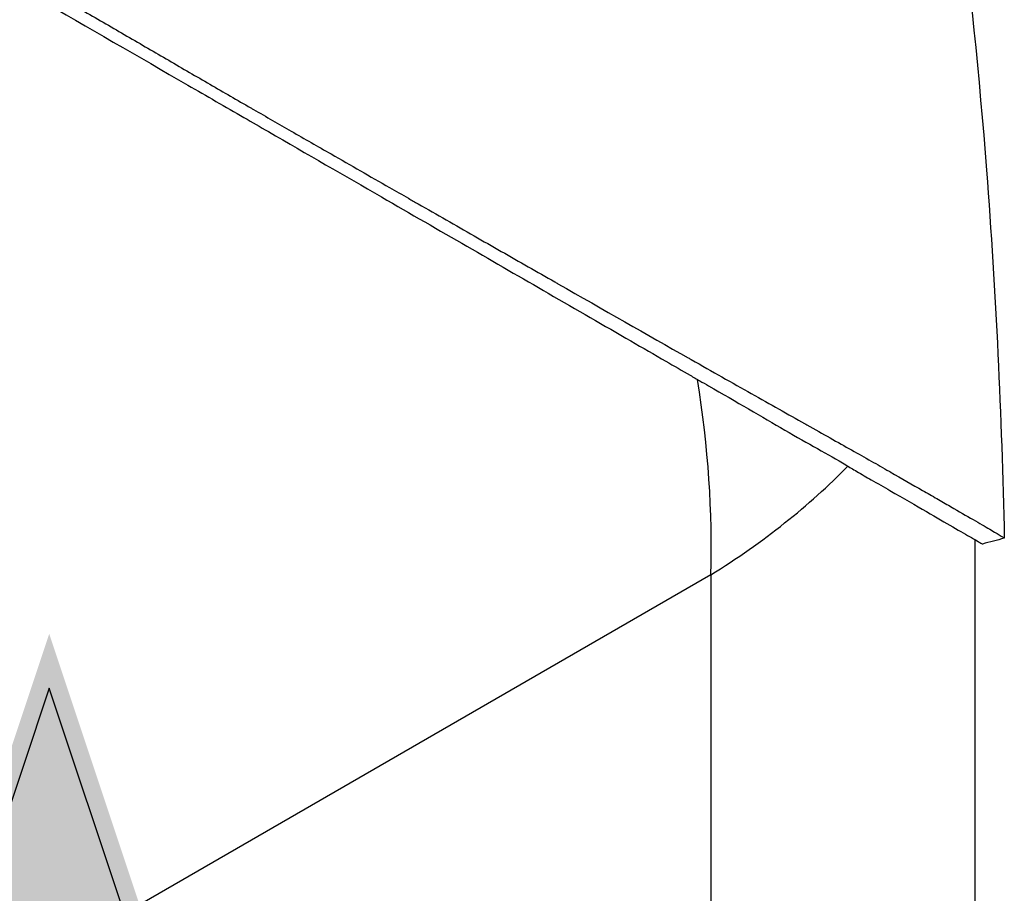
# Model space of a CAD drawing. Header units: millimetres. Extents: x 0 to 4378, y 0 to 2376.
# Tile 205 of 229: x 2745 to 2828, y 1260 to 1334. Entities that reach past the tile are written whole.
import ezdxf

# ---------------------------------------------------------------- set-up
doc = ezdxf.new("R2010")
doc.units = ezdxf.units.MM
doc.header["$LTSCALE"] = 0.2
doc.layers.add('01_Object Line', color=4, linetype='Continuous')
doc.layers.add('12_Before Rev.Num.', color=5, linetype='Continuous')

# ---------------------------------------------------------------- blocks, each defined once
blk = doc.blocks.new('A$C34d99101')
for p, q in [((57.959, 201.266), (57.955, 201.269)), ((59.515, 200.391), (59.518, 200.39)), ((64.624, 194.928), (64.624, 194.928)), ((76, 189.408), (76, 143.157)), ((53.74, 186.431), (-4.031, 153.077)), ((53.74, 186.431), (53.74, 119.724))]:
    blk.add_line(p, q)
for major_axis, start_param, end_param in [((35.649, -67.156), 0.806744, 1.054595), ((-75.983, -2.705), 2.334848, 2.582757)]:
    blk.add_ellipse((0, 217.458), major_axis=major_axis, ratio=0.599654, start_param=start_param, end_param=end_param)
for points, knots in [([(70.619, 267.565), (73.824, 252.024), (75.765, 236.267), (77.777, 210.201), (78.252, 199.858), (78.482, 189.525)], [0, 0, 0, 0, 5.23636, 5.23636, 8.67459, 8.67459, 8.67459, 8.67459]), ([(-40.622, 258.048), (-39.633, 257.478), (-38.617, 256.891), (-37.578, 256.29), (-37.058, 255.99), (-36.533, 255.685), (-36.002, 255.379), (-35.472, 255.072), (-34.937, 254.762), (-34.396, 254.449), (-33.316, 253.824), (-32.215, 253.186), (-31.096, 252.538), (-30.537, 252.213), (-29.972, 251.886), (-29.405, 251.557), (-28.838, 251.228), (-28.268, 250.898), (-27.694, 250.565), (-27.677, 250.555), (-27.66, 250.545), (-27.642, 250.535), (-26.49, 249.866), (-25.325, 249.19), (-24.146, 248.506), (-23.557, 248.164), (-22.965, 247.819), (-22.371, 247.474), (-21.777, 247.13), (-21.181, 246.784), (-20.584, 246.437), (-19.39, 245.743), (-18.19, 245.045), (-16.983, 244.344), (-15.815, 243.665), (-14.641, 242.982), (-13.468, 242.3), (-13.429, 242.278), (-13.391, 242.255), (-13.352, 242.233), (-10.96, 240.842), (-8.558, 239.445), (-6.165, 238.053), (-4.968, 237.357), (-3.775, 236.663), (-2.583, 235.971), (-1.392, 235.279), (-0.203, 234.589), (0.98, 233.902), (2.173, 233.211), (3.359, 232.522), (4.54, 231.837), (5.721, 231.151), (6.898, 230.469), (8.065, 229.79), (9.232, 229.112), (10.39, 228.439), (11.543, 227.771), (12.695, 227.103), (13.842, 226.439), (14.98, 225.782), (15.059, 225.737), (15.138, 225.691), (15.217, 225.646), (16.282, 225.031), (17.342, 224.423), (18.393, 223.82), (19.519, 223.174), (20.635, 222.534), (21.742, 221.9), (23.402, 220.948), (25.042, 220.009), (26.662, 219.082), (27.201, 218.774), (27.737, 218.467), (28.27, 218.162), (28.54, 218.008), (28.809, 217.854), (29.077, 217.701), (29.876, 217.244), (30.668, 216.791), (31.454, 216.342), (33.025, 215.443), (34.572, 214.56), (36.095, 213.691), (37.618, 212.822), (39.116, 211.967), (40.592, 211.125), (40.682, 211.074), (40.773, 211.022), (40.864, 210.97), (44.704, 208.781), (48.368, 206.697), (51.847, 204.72), (51.933, 204.671), (52.019, 204.623), (52.104, 204.574), (52.978, 204.078), (53.839, 203.59), (54.684, 203.112), (55.529, 202.635), (56.358, 202.168), (57.162, 201.715), (58.77, 200.809), (60.279, 199.962), (61.656, 199.186), (61.715, 199.153), (61.774, 199.119), (61.833, 199.086), (63.21, 198.31), (64.455, 197.61), (65.602, 196.962), (66.176, 196.639), (66.725, 196.328), (67.253, 196.029), (67.781, 195.73), (68.289, 195.441), (68.777, 195.161), (68.808, 195.144), (68.838, 195.126), (68.869, 195.109), (69.839, 194.553), (70.748, 194.034), (71.589, 193.552), (72.01, 193.311), (72.414, 193.079), (72.8, 192.857), (73.187, 192.635), (73.555, 192.424), (73.906, 192.222), (73.923, 192.212), (73.94, 192.202), (73.958, 192.192), (74.663, 191.786), (75.294, 191.421), (75.845, 191.101), (76.396, 190.781), (76.866, 190.507), (77.251, 190.28), (77.443, 190.167), (77.614, 190.066), (77.763, 189.977), (77.912, 189.888), (78.039, 189.811), (78.143, 189.748), (78.246, 189.685), (78.327, 189.634), (78.383, 189.598), (78.44, 189.561), (78.472, 189.538), (78.48, 189.528), (78.48, 189.528), (78.48, 189.528), (78.48, 189.528), (78.482, 189.526), (78.482, 189.524), (78.481, 189.524)], [0, 0, 0, 0, 0.0041991, 0.0041991, 0.0041991, 0.0062987, 0.0062987, 0.0062987, 0.0083983, 0.0083983, 0.0083983, 0.0125974, 0.0125974, 0.0125974, 0.014697, 0.014697, 0.014697, 0.0167965, 0.0167965, 0.0167965, 0.0168599, 0.0168599, 0.0168599, 0.0210764, 0.0210764, 0.0210764, 0.0231847, 0.0231847, 0.0231847, 0.025293, 0.025293, 0.025293, 0.0295096, 0.0295096, 0.0295096, 0.0335924, 0.0335924, 0.0335924, 0.0337261, 0.0337261, 0.0337261, 0.0420526, 0.0420526, 0.0420526, 0.0462159, 0.0462159, 0.0462159, 0.0503791, 0.0503791, 0.0503791, 0.0545745, 0.0545745, 0.0545745, 0.0587698, 0.0587698, 0.0587698, 0.0629602, 0.0629602, 0.0629602, 0.0671505, 0.0671505, 0.0671505, 0.0674414, 0.0674414, 0.0674414, 0.0713694, 0.0713694, 0.0713694, 0.0755743, 0.0755743, 0.0755743, 0.0818817, 0.0818817, 0.0818817, 0.0839768, 0.0839768, 0.0839768, 0.0850355, 0.0850355, 0.0850355, 0.0881892, 0.0881892, 0.0881892, 0.0944966, 0.0944966, 0.0944966, 0.1008041, 0.1008041, 0.1008041, 0.1011921, 0.1011921, 0.1011921, 0.1176445, 0.1176445, 0.1176445, 0.1180502, 0.1180502, 0.1180502, 0.1221943, 0.1221943, 0.1221943, 0.1263384, 0.1263384, 0.1263384, 0.1346266, 0.1346266, 0.1346266, 0.1349824, 0.1349824, 0.1349824, 0.143338, 0.143338, 0.143338, 0.1475158, 0.1475158, 0.1475158, 0.1516936, 0.1516936, 0.1516936, 0.1519551, 0.1519551, 0.1519551, 0.160293, 0.160293, 0.160293, 0.164462, 0.164462, 0.164462, 0.168631, 0.168631, 0.168631, 0.1688379, 0.1688379, 0.1688379, 0.1772635, 0.1772635, 0.1772635, 0.1856891, 0.1856891, 0.1856891, 0.1899019, 0.1899019, 0.1899019, 0.1941147, 0.1941147, 0.1941147, 0.1983275, 0.1983275, 0.1983275, 0.2025403, 0.2025403, 0.2025403, 0.2026348, 0.2026348, 0.2026348, 0.2036779, 0.2036779, 0.2036779, 0.2036779]), ([(-40.622, 256.742), (-37.879, 255.153), (-34.929, 253.452), (-28.806, 249.913), (-25.677, 248.102), (-16.053, 242.553), (-9.458, 238.757), (1.299, 232.544), (5.534, 230.096), (11.262, 226.787), (12.845, 225.873), (15.095, 224.574), (15.78, 224.179), (19.719, 221.904), (22.9, 220.065), (30.903, 215.444), (35.608, 212.729), (42.443, 208.784), (44.763, 207.445), (48.005, 205.57), (48.99, 205.001), (50.649, 204.039), (51.333, 203.642), (52.283, 203.095), (52.552, 202.941), (53.068, 202.646), (53.314, 202.505), (53.559, 202.366)], [-12.224149, -12.224149, -12.224149, -12.224149, -11.037359, -11.037359, -9.877095, -9.877095, -7.592298, -7.592298, -6.07984, -6.07984, -5.495393, -5.495393, -5.239423, -5.239423, -4.019638, -4.019638, -2.082992, -2.082992, -1.043435, -1.043435, -0.581051, -0.581051, -0.251822, -0.251822, -0.120605, -0.120605, -0.000021, -0.000021, -0.000021, -0.000021]), ([(53.559, 202.366), (55.921, 201.025), (58.061, 199.746), (61.931, 197.51), (63.656, 196.563), (65.118, 195.71)], [-2.319062, -2.319062, -2.319062, -2.319062, -1.1611, -1.1611, -0.001522, -0.001522, -0.001522, -0.001522]), ([(65.118, 195.71), (65.264, 195.606), (65.414, 195.517), (65.726, 195.334), (65.888, 195.239), (66.463, 194.906), (66.867, 194.675), (67.809, 194.135), (68.338, 193.83), (69.981, 192.885), (71.008, 192.291), (73.611, 190.787), (74.905, 190.038), (76.209, 189.288), (76.52, 189.11), (76.628, 189.048), (76.636, 189.043), (76.647, 189.037), (76.65, 189.035), (76.65, 189.035)], [-12.052589, -12.052589, -12.052589, -12.052589, -11.934103, -11.934103, -11.804161, -11.804161, -11.469421, -11.469421, -10.998435, -10.998435, -9.945484, -9.945484, -7.985272, -7.985272, -6.766883, -6.766883, -6.634722, -6.634722, -6.494041, -6.494041, -6.494041, -6.494041])]:
    blk.add_open_spline(points, degree=3, knots=knots)
blk.add_open_spline([(78.481, 189.524), (77.871, 189.361), (77.26, 189.198), (76.65, 189.035)], degree=3)
blk = doc.blocks.new('Blk$A46N0-6W24B')
at = {"layer": '12_Before Rev.Num.'}
blk.add_hatch(color=256, dxfattribs=at).paths.add_polyline_path([(-0.937, 48.967), (-5.689, 34.711), (3.815, 34.711)])
for p, q in [((-0.937, 46.591), (-4.897, 34.711)), ((3.023, 34.711), (-0.937, 46.591))]:
    blk.add_line(p, q, dxfattribs=at)

msp = doc.modelspace()

# ---------------------------------------------------------------- block references
at = {"xscale": 1.92, "yscale": 1.92, "zscale": 1.92}
msp.add_blockref('Blk$A46N0-6W24B', (2749.308, 1187.912), dxfattribs=at)
at = {"layer": '01_Object Line'}
msp.add_blockref('A$C34d99101', (2749.512, 1100.467), dxfattribs=at)

doc.saveas('drawing.dxf')
